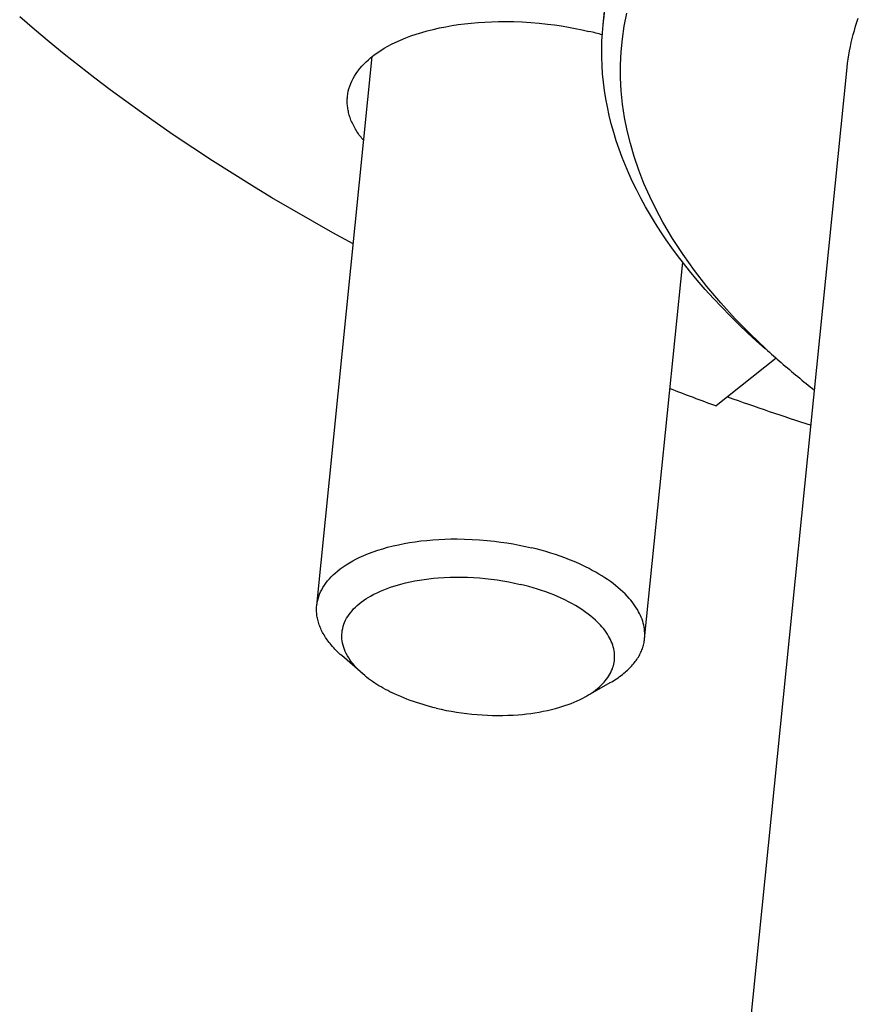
# Model space of a CAD drawing. Extents: x 0 to 1189, y 0 to 841.
# Tile 27 of 77: x 279 to 295, y 89 to 108. Entities that reach past the tile are written whole.
import ezdxf

# ---------------------------------------------------------------- set-up
doc = ezdxf.new("R2010")
doc.units = 0
doc.header["$LTSCALE"] = 65.395
doc.layers.add('mg_3d_BL7', color=7, linetype='CONTINUOUS')

# ---------------------------------------------------------------- blocks, each defined once
blk = doc.blocks.new('MG_3D_BL7', base_point=(391.459, 121.842))
at = {"layer": 'mg_3d_BL7', "color": 2, "linetype": 'CONTINUOUS'}
for p, q in [((290.294, 107.841), (290.883, 113.673)), ((284.733, 96.555), (285.811, 107.223)), ((289.481, 52.04), (295.034, 107.013)), ((291.1, 95.911), (291.84, 103.229)), ((293.656, 101.36), (292.491, 100.435)), ((285.628, 95.228), (285.219, 95.585)), ((289.958, 94.79), (290.431, 95.059))]:
    blk.add_line(p, q, dxfattribs=at)
for points in [[(290.294, 107.841), (290.321, 108.066)], [(293.454, 101.545), (293.153, 101.833), (292.861, 102.13), (292.58, 102.438), (292.311, 102.756), (292.072, 103.063), (291.846, 103.379), (291.643, 103.689), (291.454, 104.008), (291.323, 104.254), (291.2, 104.504), (291.088, 104.759), (290.986, 105.018), (290.896, 105.282), (290.823, 105.532), (290.761, 105.785), (290.71, 106.041), (290.672, 106.298), (290.646, 106.557), (290.633, 106.81), (290.633, 107.062), (290.645, 107.314), (290.669, 107.565), (290.706, 107.815), (290.756, 108.066)], [(295.034, 107.013), (295.043, 107.094), (295.054, 107.175), (295.067, 107.255), (295.081, 107.336), (295.096, 107.416), (295.114, 107.495), (295.132, 107.575), (295.153, 107.654), (295.175, 107.732), (295.198, 107.811), (295.224, 107.888), (295.25, 107.966)], [(285.443, 103.582), (285.044, 103.8), (284.648, 104.023), (284.255, 104.249), (283.864, 104.48), (283.475, 104.716), (283.089, 104.955), (282.706, 105.2), (282.326, 105.449), (281.948, 105.702), (281.638, 105.916), (281.33, 106.133), (281.025, 106.354), (280.722, 106.577), (280.422, 106.805), (280.124, 107.036), (279.83, 107.27), (279.538, 107.509), (279.25, 107.751), (278.964, 107.996)], [(285.33, 106.446), (285.337, 106.497), (285.346, 106.548), (285.359, 106.598), (285.374, 106.648), (285.393, 106.698), (285.414, 106.747), (285.438, 106.795), (285.465, 106.842), (285.497, 106.892), (285.531, 106.941), (285.568, 106.988), (285.607, 107.033), (285.648, 107.077), (285.69, 107.119), (285.735, 107.16), (285.78, 107.199), (285.844, 107.249), (285.909, 107.296), (285.976, 107.341), (286.045, 107.383), (286.115, 107.423), (286.187, 107.461), (286.259, 107.497), (286.359, 107.542), (286.461, 107.584), (286.563, 107.623), (286.667, 107.658), (286.772, 107.691), (286.877, 107.721), (286.997, 107.751), (287.117, 107.779), (287.237, 107.803), (287.359, 107.824), (287.48, 107.843), (287.602, 107.859), (287.734, 107.874), (287.866, 107.885), (287.998, 107.894), (288.13, 107.9), (288.263, 107.904), (288.395, 107.905), (288.56, 107.902), (288.724, 107.896), (288.888, 107.886), (289.052, 107.872), (289.216, 107.855), (289.351, 107.837), (289.486, 107.818), (289.62, 107.795), (289.754, 107.77), (289.887, 107.742), (290.02, 107.712)], [(293.45, 101.54), (293.274, 101.696), (293.101, 101.856), (292.93, 102.018), (292.762, 102.183), (292.598, 102.352), (292.436, 102.523), (292.278, 102.698), (292.124, 102.877), (291.974, 103.058), (291.856, 103.206), (291.741, 103.356), (291.629, 103.509), (291.52, 103.663), (291.414, 103.82), (291.312, 103.98), (291.214, 104.141), (291.119, 104.305), (291.028, 104.471), (290.941, 104.639), (290.866, 104.792), (290.795, 104.948), (290.728, 105.105), (290.665, 105.264), (290.606, 105.424), (290.551, 105.586), (290.5, 105.749), (290.454, 105.913), (290.413, 106.079), (290.377, 106.245), (290.347, 106.404), (290.322, 106.564), (290.301, 106.725), (290.285, 106.885), (290.275, 107.047), (290.269, 107.206), (290.268, 107.365), (290.271, 107.524), (290.28, 107.682), (290.294, 107.841)], [(285.645, 105.589), (285.627, 105.61), (285.61, 105.632), (285.593, 105.654), (285.576, 105.676), (285.56, 105.698), (285.544, 105.721), (285.528, 105.744), (285.513, 105.768), (285.498, 105.791), (285.484, 105.815), (285.47, 105.839), (285.457, 105.864), (285.444, 105.888), (285.432, 105.913), (285.42, 105.939), (285.409, 105.964), (285.398, 105.99), (285.388, 106.016), (285.38, 106.039), (285.372, 106.063), (285.365, 106.086), (285.358, 106.11), (285.352, 106.134), (285.347, 106.159), (285.342, 106.183), (285.338, 106.207), (285.334, 106.232), (285.331, 106.256), (285.329, 106.279), (285.327, 106.303), (285.326, 106.327), (285.326, 106.351), (285.326, 106.375), (285.327, 106.399), (285.328, 106.422), (285.33, 106.446)], [(284.733, 96.555), (284.739, 96.6), (284.747, 96.645), (284.759, 96.69), (284.772, 96.734), (284.789, 96.779), (284.808, 96.822), (284.829, 96.865), (284.853, 96.907), (284.881, 96.951), (284.912, 96.995), (284.944, 97.036), (284.979, 97.077), (285.015, 97.115), (285.053, 97.153), (285.092, 97.189), (285.133, 97.223), (285.189, 97.268), (285.248, 97.31), (285.307, 97.35), (285.369, 97.388), (285.431, 97.423), (285.494, 97.457), (285.559, 97.488), (285.648, 97.529), (285.738, 97.566), (285.829, 97.6), (285.921, 97.632), (286.014, 97.661), (286.108, 97.688), (286.214, 97.715), (286.321, 97.739), (286.428, 97.761), (286.536, 97.78), (286.644, 97.796), (286.752, 97.811), (286.87, 97.823), (286.987, 97.834), (287.104, 97.842), (287.222, 97.847), (287.34, 97.85), (287.458, 97.851), (287.604, 97.849), (287.75, 97.843), (287.896, 97.835), (288.041, 97.822), (288.187, 97.807), (288.307, 97.791), (288.427, 97.774), (288.546, 97.754), (288.665, 97.731), (288.784, 97.707), (288.902, 97.68)], [(291.1, 95.911), (291.103, 95.949), (291.104, 95.986), (291.104, 96.024), (291.101, 96.062), (291.097, 96.099), (291.091, 96.136), (291.084, 96.173), (291.074, 96.213), (291.063, 96.252), (291.05, 96.29), (291.036, 96.328), (291.019, 96.365), (291.002, 96.401), (290.983, 96.437), (290.961, 96.477), (290.937, 96.515), (290.912, 96.553), (290.886, 96.59), (290.859, 96.626), (290.83, 96.661), (290.801, 96.696), (290.761, 96.74), (290.72, 96.783), (290.677, 96.824), (290.633, 96.865), (290.588, 96.904), (290.542, 96.942), (290.489, 96.983), (290.436, 97.023), (290.381, 97.061), (290.326, 97.098), (290.27, 97.134), (290.213, 97.169), (290.15, 97.206), (290.085, 97.241), (290.021, 97.275), (289.955, 97.309), (289.889, 97.34), (289.823, 97.371), (289.734, 97.41), (289.644, 97.447), (289.553, 97.482), (289.462, 97.516), (289.37, 97.547), (289.277, 97.577), (289.184, 97.605), (289.09, 97.632), (288.996, 97.657), (288.902, 97.68)], [(285.628, 95.228), (285.587, 95.264), (285.548, 95.302), (285.51, 95.34), (285.474, 95.38), (285.439, 95.422), (285.409, 95.46), (285.381, 95.499), (285.354, 95.54), (285.33, 95.581), (285.307, 95.624), (285.288, 95.663), (285.272, 95.704), (285.257, 95.745), (285.245, 95.787), (285.235, 95.829), (285.228, 95.869), (285.223, 95.91), (285.221, 95.951), (285.221, 95.992), (285.224, 96.033), (285.23, 96.073), (285.237, 96.114), (285.248, 96.153), (285.26, 96.192), (285.275, 96.23), (285.293, 96.27), (285.314, 96.309), (285.336, 96.346), (285.361, 96.382), (285.387, 96.417), (285.418, 96.454), (285.45, 96.49), (285.484, 96.525), (285.52, 96.557), (285.556, 96.589), (285.599, 96.622), (285.642, 96.654), (285.687, 96.685), (285.733, 96.714), (285.78, 96.741), (285.841, 96.775), (285.904, 96.806), (285.968, 96.836), (286.033, 96.863), (286.098, 96.889), (286.165, 96.913), (286.231, 96.935), (286.299, 96.955), (286.367, 96.975), (286.456, 96.997), (286.546, 97.018), (286.637, 97.036), (286.727, 97.052), (286.818, 97.066), (286.91, 97.078), (287.001, 97.088), (287.093, 97.096), (287.207, 97.103), (287.321, 97.108), (287.435, 97.11), (287.549, 97.11), (287.664, 97.107), (287.778, 97.102), (287.892, 97.094), (288.006, 97.083), (288.121, 97.07), (288.235, 97.055), (288.349, 97.037), (288.463, 97.017), (288.576, 96.994), (288.688, 96.968)], [(289.958, 94.79), (289.998, 94.813), (290.037, 94.837), (290.075, 94.862), (290.112, 94.889), (290.149, 94.916), (290.185, 94.945), (290.219, 94.974), (290.253, 95.006), (290.285, 95.038), (290.312, 95.067), (290.337, 95.096), (290.361, 95.126), (290.384, 95.158), (290.405, 95.19), (290.425, 95.223), (290.443, 95.257), (290.46, 95.292), (290.474, 95.327), (290.485, 95.358), (290.494, 95.388), (290.502, 95.419), (290.508, 95.451), (290.513, 95.483), (290.516, 95.514), (290.518, 95.546), (290.518, 95.578), (290.517, 95.61), (290.514, 95.642), (290.508, 95.679), (290.501, 95.717), (290.492, 95.753), (290.481, 95.79), (290.468, 95.826), (290.454, 95.861), (290.438, 95.896), (290.42, 95.93), (290.402, 95.963), (290.379, 96.002), (290.354, 96.039), (290.327, 96.076), (290.3, 96.111), (290.271, 96.145), (290.241, 96.179), (290.21, 96.211), (290.178, 96.243), (290.145, 96.274), (290.1, 96.314), (290.054, 96.352), (290.007, 96.389), (289.959, 96.425), (289.91, 96.459), (289.86, 96.492), (289.809, 96.524), (289.758, 96.555), (289.69, 96.594), (289.621, 96.631), (289.551, 96.666), (289.48, 96.7), (289.408, 96.732), (289.336, 96.762), (289.263, 96.791), (289.182, 96.821), (289.101, 96.85), (289.019, 96.876), (288.937, 96.902), (288.854, 96.925), (288.771, 96.948), (288.688, 96.968)], [(285.219, 95.585), (285.191, 95.609), (285.165, 95.634), (285.138, 95.659), (285.113, 95.684), (285.087, 95.71), (285.062, 95.737), (285.038, 95.763), (285.014, 95.791), (284.991, 95.819), (284.973, 95.842), (284.956, 95.865), (284.938, 95.888), (284.922, 95.912), (284.905, 95.936), (284.89, 95.961), (284.874, 95.985), (284.86, 96.011), (284.846, 96.036), (284.832, 96.062), (284.821, 96.086), (284.81, 96.109), (284.8, 96.134), (284.79, 96.158), (284.781, 96.183), (284.772, 96.208), (284.765, 96.233), (284.758, 96.258), (284.751, 96.283), (284.746, 96.309), (284.741, 96.333), (284.737, 96.358), (284.734, 96.382), (284.732, 96.407), (284.73, 96.432), (284.729, 96.456), (284.729, 96.481), (284.729, 96.505), (284.731, 96.53), (284.733, 96.555)], [(290.431, 95.059), (290.462, 95.077), (290.493, 95.096), (290.524, 95.115), (290.554, 95.134), (290.584, 95.155), (290.614, 95.176), (290.643, 95.197), (290.672, 95.219), (290.7, 95.242), (290.722, 95.261), (290.744, 95.28), (290.766, 95.299), (290.787, 95.319), (290.808, 95.34), (290.828, 95.361), (290.848, 95.382), (290.867, 95.404), (290.886, 95.426), (290.904, 95.449), (290.92, 95.469), (290.936, 95.491), (290.951, 95.512), (290.965, 95.534), (290.979, 95.557), (290.992, 95.579), (291.005, 95.602), (291.017, 95.626), (291.028, 95.649), (291.039, 95.673), (291.048, 95.696), (291.057, 95.719), (291.065, 95.743), (291.072, 95.766), (291.079, 95.79), (291.084, 95.814), (291.09, 95.838), (291.094, 95.863), (291.098, 95.887), (291.1, 95.911)], [(287.051, 94.564), (286.987, 94.579), (286.923, 94.596), (286.86, 94.613), (286.797, 94.632), (286.734, 94.651), (286.671, 94.671), (286.609, 94.692), (286.547, 94.714), (286.485, 94.737), (286.424, 94.762), (286.363, 94.787), (286.302, 94.813), (286.242, 94.84), (286.198, 94.861), (286.154, 94.883), (286.111, 94.905), (286.068, 94.928), (286.025, 94.951), (285.983, 94.975), (285.941, 95), (285.9, 95.026), (285.859, 95.052), (285.819, 95.079), (285.779, 95.107), (285.74, 95.136), (285.702, 95.166), (285.665, 95.196), (285.628, 95.228)], [(287.051, 94.564), (287.149, 94.541), (287.248, 94.521), (287.347, 94.502), (287.446, 94.486), (287.546, 94.471), (287.646, 94.458), (287.747, 94.447), (287.847, 94.438), (287.947, 94.431), (288.046, 94.426), (288.146, 94.423), (288.246, 94.422), (288.346, 94.422), (288.446, 94.425), (288.546, 94.429), (288.645, 94.436), (288.727, 94.443), (288.808, 94.452), (288.889, 94.462), (288.971, 94.473), (289.051, 94.487), (289.132, 94.502), (289.212, 94.518), (289.292, 94.537), (289.371, 94.557), (289.432, 94.574), (289.493, 94.593), (289.554, 94.612), (289.613, 94.633), (289.673, 94.655), (289.731, 94.679), (289.789, 94.705), (289.847, 94.731), (289.903, 94.76), (289.958, 94.79)]]:
    blk.add_lwpolyline(points, dxfattribs=at)
for centre, radius, start, end in [((288.508, 101.376), 6.514, 74.223, 76.5769), ((302.934, 111.79), 13.959, 227.2183, 228.8688), ((303.847, 112.853), 15.359, 228.9125, 232.0439), ((313.176, 157.024), 60.25, 249.00696, 249.92146), ((314.464, 161.907), 65.041, 250.46286, 251.96943)]:
    blk.add_arc(centre, radius, start, end, dxfattribs=at)

msp = doc.modelspace()

# ---------------------------------------------------------------- block references
at = {"layer": 'mg_3d_BL7'}
msp.add_blockref('MG_3D_BL7', (391.459, 121.842), dxfattribs=at)

doc.saveas('drawing.dxf')
